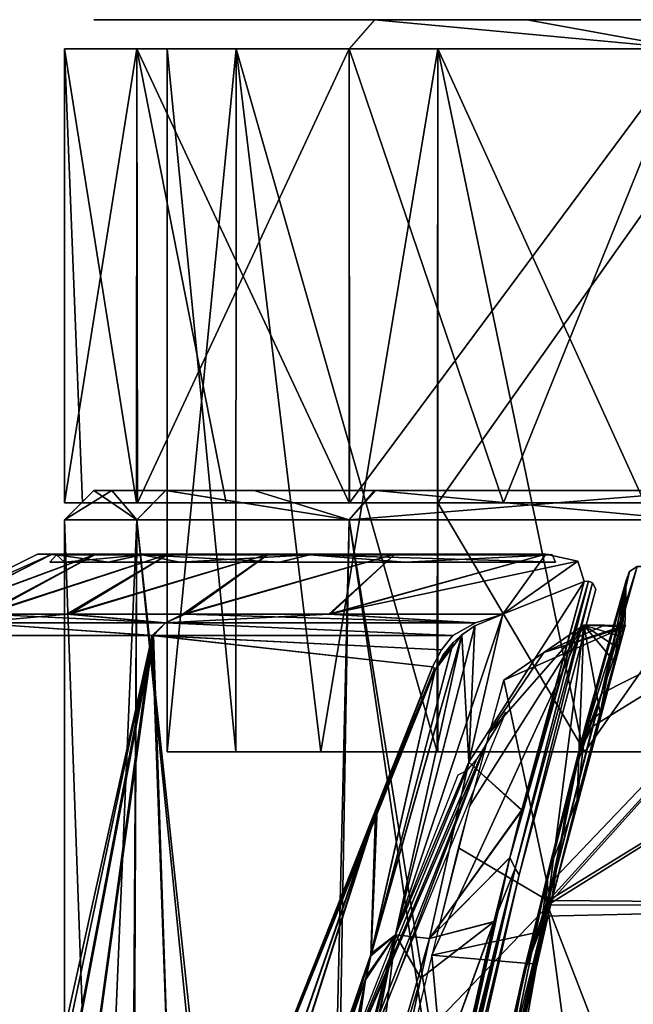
# Model space of a CAD drawing. Header units: millimetres. Extents: x -214 to 214, y -69 to 583.
# Tile 78 of 93: x -74 to -53, y 549 to 583. Entities that reach past the tile are written whole.
import ezdxf

# ---------------------------------------------------------------- set-up
doc = ezdxf.new("R2010")
doc.units = ezdxf.units.MM
doc.header["$LTSCALE"] = 62.021132
for name, color, linetype in [('210', 7, 'CONTINUOUS'), ('211', 7, 'CONTINUOUS'), ('212', 7, 'CONTINUOUS'), ('213', 7, 'CONTINUOUS'), ('214', 7, 'CONTINUOUS'), ('215', 7, 'CONTINUOUS'), ('216', 7, 'CONTINUOUS'), ('217', 7, 'CONTINUOUS'), ('218', 7, 'CONTINUOUS'), ('219', 7, 'CONTINUOUS'), ('220', 7, 'CONTINUOUS'), ('323', 7, 'CONTINUOUS'), ('333', 7, 'CONTINUOUS'), ('357', 7, 'CONTINUOUS'), ('358', 7, 'CONTINUOUS'), ('359', 7, 'CONTINUOUS'), ('360', 7, 'CONTINUOUS'), ('361', 7, 'CONTINUOUS'), ('367', 7, 'CONTINUOUS'), ('368', 7, 'CONTINUOUS'), ('369', 7, 'CONTINUOUS'), ('370', 7, 'CONTINUOUS'), ('387', 7, 'CONTINUOUS'), ('412', 7, 'CONTINUOUS'), ('618', 7, 'CONTINUOUS'), ('620', 7, 'CONTINUOUS'), ('624', 7, 'CONTINUOUS'), ('626', 7, 'CONTINUOUS'), ('630', 7, 'CONTINUOUS'), ('633', 7, 'CONTINUOUS'), ('634', 7, 'CONTINUOUS'), ('635', 7, 'CONTINUOUS')]:
    doc.layers.add(name, color=color, linetype=linetype)

msp = doc.modelspace()

# ---------------------------------------------------------------- linework, layer by layer
at = {"layer": '210', "color": 7, "linetype": 'Continuous'}
for points in [[(-72.5, 507), (-70.384, 507, 17.387), (-72.5, 565.5), (-72.5, 507)], [(-72.5, 565.5), (-70.384, 507, 17.387), (-70.03, 565.5, 18.764), (-72.5, 565.5)], [(-70.384, 507, 17.387), (-64.169, 507, 33.743), (-70.03, 565.5, 18.764), (-70.384, 507, 17.387)], [(-70.03, 565.5, 18.764), (-64.169, 507, 33.743), (-62.787, 565.5, 36.25), (-70.03, 565.5, 18.764)], [(-64.169, 507, 33.743), (-54.22, 507, 48.13), (-62.787, 565.5, 36.25), (-64.169, 507, 33.743)], [(-62.787, 565.5, 36.25), (-54.22, 507, 48.13), (-51.265, 565.5, 51.265), (-62.787, 565.5, 36.25)], [(-54.22, 507, 48.13), (-41.11, 507, 59.718), (-51.265, 565.5, 51.265), (-54.22, 507, 48.13)]]:
    msp.add_3dface(points, dxfattribs=at)
at = {"layer": '211', "color": 7, "linetype": 'Continuous'}
for points in [[(-72.5, 565.5), (-70.03, 565.5, 18.764), (-71.5, 566.5), (-72.5, 565.5)], [(-71.5, 566.5), (-70.03, 565.5, 18.764), (-70.886, 566.5, 9.354), (-71.5, 566.5)], [(-70.886, 566.5, 9.354), (-70.03, 565.5, 18.764), (-69.049, 566.5, 18.559), (-70.886, 566.5, 9.354)], [(-70.03, 565.5, 18.764), (-62.787, 565.5, 36.25), (-69.049, 566.5, 18.559), (-70.03, 565.5, 18.764)], [(-69.049, 566.5, 18.559), (-62.787, 565.5, 36.25), (-66.025, 566.5, 27.439), (-69.049, 566.5, 18.559)], [(-66.025, 566.5, 27.439), (-62.787, 565.5, 36.25), (-61.883, 566.5, 35.815), (-66.025, 566.5, 27.439)], [(-62.787, 565.5, 36.25), (-51.265, 565.5, 51.265), (-61.883, 566.5, 35.815), (-62.787, 565.5, 36.25)], [(-61.883, 566.5, 35.815), (-51.265, 565.5, 51.265), (-50.518, 566.5, 50.598), (-61.883, 566.5, 35.815)]]:
    msp.add_3dface(points, dxfattribs=at)
at = {"layer": '212', "color": 7, "linetype": 'Continuous'}
for points in [[(71.5, 566.5), (-71.5, 566.5), (-70.886, 566.5, 9.354), (71.5, 566.5)], [(-71.5, 566.5), (71.5, 566.5), (70.886, 566.5, -9.354), (-71.5, 566.5)], [(-70.888, 566.5, -9.335), (-71.5, 566.5), (70.886, 566.5, -9.354), (-70.888, 566.5, -9.335)], [(-69.06, 566.5, -18.518), (-70.888, 566.5, -9.335), (70.886, 566.5, -9.354), (-69.06, 566.5, -18.518)], [(71.5, 566.5), (-70.886, 566.5, 9.354), (70.888, 566.5, 9.335), (71.5, 566.5)], [(-70.886, 566.5, 9.354), (-69.049, 566.5, 18.559), (69.06, 566.5, 18.518), (-70.886, 566.5, 9.354)], [(-70.886, 566.5, 9.354), (69.06, 566.5, 18.518), (70.888, 566.5, 9.335), (-70.886, 566.5, 9.354)], [(-61.919, 566.5, -35.753), (-69.06, 566.5, -18.518), (66.025, 566.5, -27.439), (-61.919, 566.5, -35.753)], [(66.025, 566.5, -27.439), (-69.06, 566.5, -18.518), (69.049, 566.5, -18.559), (66.025, 566.5, -27.439)], [(69.049, 566.5, -18.559), (-69.06, 566.5, -18.518), (70.886, 566.5, -9.354), (69.049, 566.5, -18.559)], [(-69.049, 566.5, 18.559), (-66.025, 566.5, 27.439), (69.06, 566.5, 18.518), (-69.049, 566.5, 18.559)], [(-66.025, 566.5, 27.439), (-61.883, 566.5, 35.815), (61.919, 566.5, 35.753), (-66.025, 566.5, 27.439)], [(-66.025, 566.5, 27.439), (61.919, 566.5, 35.753), (69.06, 566.5, 18.518), (-66.025, 566.5, 27.439)], [(-50.557, 566.5, -50.558), (-61.919, 566.5, -35.753), (61.883, 566.5, -35.815), (-50.557, 566.5, -50.558)], [(61.883, 566.5, -35.815), (-61.919, 566.5, -35.753), (66.025, 566.5, -27.439), (61.883, 566.5, -35.815)], [(-61.883, 566.5, 35.815), (-50.518, 566.5, 50.598), (50.557, 566.5, 50.558), (-61.883, 566.5, 35.815)], [(-61.883, 566.5, 35.815), (50.557, 566.5, 50.558), (61.919, 566.5, 35.753), (-61.883, 566.5, 35.815)]]:
    msp.add_3dface(points, dxfattribs=at)
at = {"layer": '213', "color": 7, "linetype": 'Continuous'}
for points in [[(-72.5, 565.5), (-71.5, 566.5), (-70.888, 566.5, -9.335), (-72.5, 565.5)], [(-72.5, 565.5), (-70.888, 566.5, -9.335), (-70.03, 565.5, -18.764), (-72.5, 565.5)], [(-70.888, 566.5, -9.335), (-69.06, 566.5, -18.518), (-70.03, 565.5, -18.764), (-70.888, 566.5, -9.335)], [(-70.03, 565.5, -18.764), (-69.06, 566.5, -18.518), (-62.787, 565.5, -36.25), (-70.03, 565.5, -18.764)], [(-69.06, 566.5, -18.518), (-61.919, 566.5, -35.753), (-62.787, 565.5, -36.25), (-69.06, 566.5, -18.518)], [(-61.919, 566.5, -35.753), (-50.557, 566.5, -50.558), (-62.787, 565.5, -36.25), (-61.919, 566.5, -35.753)], [(-62.787, 565.5, -36.25), (-50.557, 566.5, -50.558), (-51.265, 565.5, -51.265), (-62.787, 565.5, -36.25)]]:
    msp.add_3dface(points, dxfattribs=at)
at = {"layer": '214', "color": 7, "linetype": 'Continuous'}
for points in [[(-72.5, 507), (-72.5, 565.5), (-70.03, 565.5, -18.764), (-72.5, 507)], [(-72.5, 507), (-70.03, 565.5, -18.764), (-70.285, 507, -17.783), (-72.5, 507)], [(-70.285, 507, -17.783), (-70.03, 565.5, -18.764), (-63.784, 507, -34.465), (-70.285, 507, -17.783)], [(-70.03, 565.5, -18.764), (-62.787, 565.5, -36.25), (-63.784, 507, -34.465), (-70.03, 565.5, -18.764)], [(-63.784, 507, -34.465), (-62.787, 565.5, -36.25), (-53.399, 507, -49.039), (-63.784, 507, -34.465)], [(-62.787, 565.5, -36.25), (-51.265, 565.5, -51.265), (-53.399, 507, -49.039), (-62.787, 565.5, -36.25)], [(-53.399, 507, -49.039), (-51.265, 565.5, -51.265), (-39.76, 507, -60.625), (-53.399, 507, -49.039)]]:
    msp.add_3dface(points, dxfattribs=at)
at = {"layer": '215', "color": 7, "linetype": 'Continuous'}
for points in [[(-59.756, 581.58, 34.5), (-48.79, 581.58, 48.79), (-59.756, 566.08, 34.5), (-59.756, 581.58, 34.5)], [(-59.756, 566.08, 34.5), (-48.79, 581.58, 48.79), (-48.79, 566.08, 48.79), (-59.756, 566.08, 34.5)]]:
    msp.add_3dface(points, dxfattribs=at)
at = {"layer": '216', "color": 7, "linetype": 'Continuous'}
for points in [[(-69, 557.58, 0.009), (-66.661, 557.58, -17.812), (-69, 581.58), (-69, 557.58, 0.009)], [(-69, 581.58), (-66.661, 557.58, -17.812), (-66.649, 581.58, -17.859), (-69, 581.58)], [(-66.653, 557.58, 17.843), (-69, 557.58, 0.009), (-66.649, 581.58, 17.859), (-66.653, 557.58, 17.843)], [(-66.649, 581.58, 17.859), (-69, 557.58, 0.009), (-69, 581.58), (-66.649, 581.58, 17.859)], [(-66.661, 557.58, -17.812), (-59.788, 557.58, -34.443), (-66.649, 581.58, -17.859), (-66.661, 557.58, -17.812)], [(-63.754, 557.58, 26.39), (-66.653, 557.58, 17.843), (-66.649, 581.58, 17.859), (-63.754, 557.58, 26.39)], [(-59.756, 581.58, 34.5), (-63.754, 557.58, 26.39), (-66.649, 581.58, 17.859), (-59.756, 581.58, 34.5)], [(-66.649, 581.58, -17.859), (-59.788, 557.58, -34.443), (-59.756, 581.58, -34.5), (-66.649, 581.58, -17.859)], [(-63.754, 557.58, 26.39), (-59.756, 581.58, 34.5), (-59.762, 557.58, 34.489), (-63.754, 557.58, 26.39)], [(-59.788, 557.58, -34.443), (-54.787, 557.58, -41.945), (-59.756, 581.58, -34.5), (-59.788, 557.58, -34.443)], [(-59.756, 581.58, 34.5), (-59.756, 566.08, 34.5), (-59.762, 557.58, 34.489), (-59.756, 581.58, 34.5)], [(-54.787, 557.58, -41.945), (-48.826, 557.58, -48.755), (-59.756, 581.58, -34.5), (-54.787, 557.58, -41.945)], [(-59.756, 581.58, -34.5), (-48.826, 557.58, -48.755), (-48.79, 581.58, -48.79), (-59.756, 581.58, -34.5)], [(-59.762, 557.58, 34.489), (-59.756, 566.08, 34.5), (-54.744, 557.58, 42.002), (-59.762, 557.58, 34.489)], [(-59.756, 566.08, 34.5), (-48.79, 566.08, 48.79), (-54.744, 557.58, 42.002), (-59.756, 566.08, 34.5)], [(-54.744, 557.58, 42.002), (-48.79, 566.08, 48.79), (-48.783, 557.58, 48.798), (-54.744, 557.58, 42.002)]]:
    msp.add_3dface(points, dxfattribs=at)
at = {"layer": '217', "color": 7, "linetype": 'Continuous'}
for points in [[(-71.5, 582.58, -0.011), (-69.067, 582.58, 18.492), (-67.618, 582.58, 18.104), (-71.5, 582.58, -0.011)], [(-69.064, 582.58, -18.505), (-71.5, 582.58, -0.011), (-70, 582.58, -0.011), (-69.064, 582.58, -18.505)], [(-70, 582.58, -0.011), (-71.5, 582.58, -0.011), (-67.618, 582.58, 18.104), (-70, 582.58, -0.011)], [(-67.615, 582.58, -18.117), (-69.064, 582.58, -18.505), (-70, 582.58, -0.011), (-67.615, 582.58, -18.117)], [(-69.067, 582.58, 18.492), (-61.921, 582.58, 35.75), (-60.622, 582.58, 35), (-69.067, 582.58, 18.492)], [(-69.067, 582.58, 18.492), (-60.622, 582.58, 35), (-67.618, 582.58, 18.104), (-69.067, 582.58, 18.492)], [(-61.927, 582.58, -35.74), (-69.064, 582.58, -18.505), (-67.615, 582.58, -18.117), (-61.927, 582.58, -35.74)], [(-60.627, 582.58, -34.99), (-61.927, 582.58, -35.74), (-67.615, 582.58, -18.117), (-60.627, 582.58, -34.99)], [(-50.568, 582.58, -50.548), (-61.927, 582.58, -35.74), (-60.627, 582.58, -34.99), (-50.568, 582.58, -50.548)], [(-61.921, 582.58, 35.75), (-56.719, 582.58, 43.534), (-60.622, 582.58, 35), (-61.921, 582.58, 35.75)], [(-49.507, 582.58, -49.488), (-50.568, 582.58, -50.548), (-60.627, 582.58, -34.99), (-49.507, 582.58, -49.488)], [(-56.719, 582.58, 43.534), (-50.548, 582.58, 50.568), (-60.622, 582.58, 35), (-56.719, 582.58, 43.534)], [(-60.622, 582.58, 35), (-50.548, 582.58, 50.568), (-49.488, 582.58, 49.507), (-60.622, 582.58, 35)]]:
    msp.add_3dface(points, dxfattribs=at)
at = {"layer": '218', "color": 7, "linetype": 'Continuous'}
for points in [[(-72.5, 581.58), (-70.03, 581.58, -18.764), (-72.5, 566.08, -0.062), (-72.5, 581.58)], [(-72.5, 566.08, -0.062), (-70.03, 581.58, -18.764), (-70.017, 566.08, -18.812), (-72.5, 566.08, -0.062)], [(-70.03, 581.58, 18.764), (-72.5, 581.58), (-70.044, 566.08, 18.712), (-70.03, 581.58, 18.764)], [(-70.044, 566.08, 18.712), (-72.5, 581.58), (-71.889, 566.08, 9.39), (-70.044, 566.08, 18.712)], [(-71.889, 566.08, 9.39), (-72.5, 581.58), (-72.5, 566.08, -0.062), (-71.889, 566.08, 9.39)], [(-66.99, 566.08, 27.723), (-70.03, 581.58, 18.764), (-70.044, 566.08, 18.712), (-66.99, 566.08, 27.723)], [(-70.03, 581.58, -18.764), (-62.787, 581.58, -36.25), (-70.017, 566.08, -18.812), (-70.03, 581.58, -18.764)], [(-62.787, 581.58, 36.25), (-70.03, 581.58, 18.764), (-62.787, 566.08, 36.25), (-62.787, 581.58, 36.25)], [(-62.787, 566.08, 36.25), (-70.03, 581.58, 18.764), (-66.99, 566.08, 27.723), (-62.787, 566.08, 36.25)], [(-70.017, 566.08, -18.812), (-62.787, 581.58, -36.25), (-62.782, 566.08, -36.259), (-70.017, 566.08, -18.812)], [(-62.787, 581.58, -36.25), (-51.265, 581.58, -51.265), (-62.782, 566.08, -36.259), (-62.787, 581.58, -36.25)], [(-62.782, 566.08, -36.259), (-51.265, 581.58, -51.265), (-51.277, 566.08, -51.253), (-62.782, 566.08, -36.259)]]:
    msp.add_3dface(points, dxfattribs=at)
at = {"layer": '219', "color": 7, "linetype": 'Continuous'}
for points in [[(-61.921, 582.58, 35.75), (-62.787, 581.58, 36.25), (-51.265, 581.58, 51.265), (-61.921, 582.58, 35.75)], [(-56.719, 582.58, 43.534), (-61.921, 582.58, 35.75), (-51.265, 581.58, 51.265), (-56.719, 582.58, 43.534)], [(-50.548, 582.58, 50.568), (-56.719, 582.58, 43.534), (-51.265, 581.58, 51.265), (-50.548, 582.58, 50.568)]]:
    msp.add_3dface(points, dxfattribs=at)
at = {"layer": '220', "color": 7, "linetype": 'Continuous'}
for points in [[(-62.787, 581.58, 36.25), (-62.787, 566.08, 36.25), (-57.515, 566.08, 44.139), (-62.787, 581.58, 36.25)], [(-51.265, 581.58, 51.265), (-62.787, 581.58, 36.25), (-57.515, 566.08, 44.139), (-51.265, 581.58, 51.265)], [(-51.256, 566.08, 51.274), (-51.265, 581.58, 51.265), (-57.515, 566.08, 44.139), (-51.256, 566.08, 51.274)]]:
    msp.add_3dface(points, dxfattribs=at)
at = {"layer": '323', "color": 7, "linetype": 'Continuous'}
for points in [[(-62.035, 550.689, -71.507), (-61.836, 555.616, -49.352), (-59.854, 560.376, -50.588), (-62.035, 550.689, -71.507)], [(-61.836, 555.616, -49.352), (-80.838, 500.869, -53.486), (-66.063, 545.067, -46.475), (-61.836, 555.616, -49.352)], [(-80.838, 500.869, -53.486), (-61.836, 555.616, -49.352), (-80.507, 497.306, -78.403), (-80.838, 500.869, -53.486)], [(-80.507, 497.306, -78.403), (-61.836, 555.616, -49.352), (-62.035, 550.689, -71.507), (-80.507, 497.306, -78.403)], [(-80.507, 497.306, -78.403), (-62.035, 550.689, -71.507), (-79.435, 494.74, -99.584), (-80.507, 497.306, -78.403)], [(-79.435, 494.74, -99.584), (-62.035, 550.689, -71.507), (-72.691, 515.644, -96.131), (-79.435, 494.74, -99.584)], [(-72.691, 515.644, -96.131), (-62.035, 550.689, -71.507), (-64.935, 536.772, -92.126), (-72.691, 515.644, -96.131)], [(-64.935, 536.772, -92.126), (-62.035, 550.689, -71.507), (-62.23, 549.796, -73.076), (-64.935, 536.772, -92.126)]]:
    msp.add_3dface(points, dxfattribs=at)
at = {"layer": '333', "color": 7, "linetype": 'Continuous'}
for points in [[(-59.854, 560.376, 50.588), (-61.891, 555.481, 49.319), (-62.052, 550.614, 71.643), (-59.854, 560.376, 50.588)], [(-61.891, 555.481, 49.319), (-66.268, 544.539, 46.325), (-80.837, 500.87, 53.486), (-61.891, 555.481, 49.319)], [(-61.891, 555.481, 49.319), (-80.837, 500.87, 53.486), (-80.506, 497.307, 78.403), (-61.891, 555.481, 49.319)], [(-62.052, 550.614, 71.643), (-61.891, 555.481, 49.319), (-80.506, 497.307, 78.403), (-62.052, 550.614, 71.643)], [(-62.052, 550.614, 71.643), (-80.506, 497.307, 78.403), (-62.202, 549.921, 72.861), (-62.052, 550.614, 71.643)], [(-62.202, 549.921, 72.861), (-80.506, 497.307, 78.403), (-64.935, 536.772, 92.126), (-62.202, 549.921, 72.861)]]:
    msp.add_3dface(points, dxfattribs=at)
at = {"layer": '357', "color": 7, "linetype": 'Continuous'}
for points in [[(-58.703, 557.232, 63.797), (-57.543, 562.282, 51.985), (-61.209, 551.333, 73.178), (-58.703, 557.232, 63.797)], [(-61.209, 551.333, 73.178), (-57.543, 562.282, 51.985), (-58.499, 561.878, 51.612), (-61.209, 551.333, 73.178)], [(-58.948, 561.571, 51.338), (-61.209, 551.333, 73.178), (-58.499, 561.878, 51.612), (-58.948, 561.571, 51.338)], [(-62.052, 550.614, 71.643), (-61.209, 551.333, 73.178), (-58.948, 561.571, 51.338), (-62.052, 550.614, 71.643)], [(-62.052, 550.614, 71.643), (-58.948, 561.571, 51.338), (-59.234, 561.318, 51.097), (-62.052, 550.614, 71.643)], [(-59.854, 560.376, 50.588), (-62.052, 550.614, 71.643), (-59.234, 561.318, 51.097), (-59.854, 560.376, 50.588)], [(-59.854, 560.376, 50.588), (-59.234, 561.318, 51.097), (-59.584, 560.889, 50.781), (-59.854, 560.376, 50.588)], [(-60.045, 551.206, 75.08), (-58.703, 557.232, 63.797), (-61.209, 551.333, 73.178), (-60.045, 551.206, 75.08)], [(-62.202, 549.921, 72.861), (-64.935, 536.772, 92.126), (-61.209, 551.333, 73.178), (-62.202, 549.921, 72.861)], [(-64.935, 536.772, 92.126), (-64.556, 537.265, 92.593), (-61.209, 551.333, 73.178), (-64.935, 536.772, 92.126)], [(-64.556, 537.265, 92.593), (-64.058, 537.679, 93.015), (-61.209, 551.333, 73.178), (-64.556, 537.265, 92.593)], [(-64.058, 537.679, 93.015), (-63.962, 537.741, 93.081), (-61.209, 551.333, 73.178), (-64.058, 537.679, 93.015)], [(-63.962, 537.741, 93.081), (-60.045, 551.206, 75.08), (-61.209, 551.333, 73.178), (-63.962, 537.741, 93.081)], [(-60.045, 551.206, 75.08), (-63.962, 537.741, 93.081), (-60.337, 549.853, 77.326), (-60.045, 551.206, 75.08)], [(-62.052, 550.614, 71.643), (-62.202, 549.921, 72.861), (-61.209, 551.333, 73.178), (-62.052, 550.614, 71.643)], [(-63.962, 537.741, 93.081), (-62.783, 538.218, 93.668), (-60.337, 549.853, 77.326), (-63.962, 537.741, 93.081)]]:
    msp.add_3dface(points, dxfattribs=at)
at = {"layer": '358', "color": 7, "linetype": 'Continuous'}
for points in [[(-69.056, 561.979, 36.055), (-75.193, 562.282, 18.967), (-75.658, 561.979, 18.562), (-69.056, 561.979, 36.055)], [(-69.056, 561.979, -36.055), (-75.658, 561.979, -18.562), (-72.42, 562.282, -27.732), (-69.056, 561.979, -36.055)], [(-72.42, 562.282, -27.732), (-75.658, 561.979, -18.562), (-75.275, 562.282, -18.637), (-72.42, 562.282, -27.732)], [(-72.328, 562.282, 27.969), (-75.193, 562.282, 18.967), (-69.056, 561.979, 36.055), (-72.328, 562.282, 27.969)], [(-68.47, 562.282, -36.407), (-69.056, 561.979, -36.055), (-72.42, 562.282, -27.732), (-68.47, 562.282, -36.407)], [(-68.39, 562.282, 36.557), (-72.328, 562.282, 27.969), (-69.056, 561.979, 36.055), (-68.39, 562.282, 36.557)], [(-58.476, 561.979, 51.47), (-68.39, 562.282, 36.557), (-69.056, 561.979, 36.055), (-58.476, 561.979, 51.47)], [(-58.476, 561.979, -51.47), (-69.056, 561.979, -36.055), (-63.486, 562.282, -44.533), (-58.476, 561.979, -51.47)], [(-63.486, 562.282, -44.533), (-69.056, 561.979, -36.055), (-68.47, 562.282, -36.407), (-63.486, 562.282, -44.533)], [(-63.438, 562.282, 44.602), (-68.39, 562.282, 36.557), (-58.476, 561.979, 51.47), (-63.438, 562.282, 44.602)], [(-57.543, 562.282, -51.985), (-58.476, 561.979, -51.47), (-63.486, 562.282, -44.533), (-57.543, 562.282, -51.985)], [(-57.543, 562.282, 51.985), (-63.438, 562.282, 44.602), (-58.476, 561.979, 51.47), (-57.543, 562.282, 51.985)], [(-75.907, 561.549, -18.291), (-75.658, 561.979, -18.562), (-69.51, 561.549, -35.564), (-75.907, 561.549, -18.291)], [(-69.471, 561.549, 35.64), (-75.658, 561.979, 18.562), (-75.866, 561.549, 18.457), (-69.471, 561.549, 35.64)], [(-69.056, 561.979, 36.055), (-75.658, 561.979, 18.562), (-69.471, 561.549, 35.64), (-69.056, 561.979, 36.055)], [(-75.658, 561.979, -18.562), (-69.056, 561.979, -36.055), (-69.51, 561.549, -35.564), (-75.658, 561.979, -18.562)], [(-69.51, 561.549, -35.564), (-69.056, 561.979, -36.055), (-59.244, 561.549, -50.858), (-69.51, 561.549, -35.564)], [(-59.244, 561.549, 50.858), (-69.056, 561.979, 36.055), (-69.471, 561.549, 35.64), (-59.244, 561.549, 50.858)], [(-58.476, 561.979, 51.47), (-69.056, 561.979, 36.055), (-59.244, 561.549, 50.858), (-58.476, 561.979, 51.47)], [(-69.056, 561.979, -36.055), (-58.476, 561.979, -51.47), (-59.244, 561.549, -50.858), (-69.056, 561.979, -36.055)]]:
    msp.add_3dface(points, dxfattribs=at)
at = {"layer": '359', "color": 7, "linetype": 'Continuous'}
for points in [[(-77.547, 562.282, 0.254), (-76.941, 562.282, 9.682), (-72.928, 564.324, 8.569), (-77.547, 562.282, 0.254)], [(-76.993, 562.282, -9.262), (-77.547, 562.282, 0.254), (-72.928, 564.324, -8.569), (-76.993, 562.282, -9.262)], [(-72.928, 564.324, -8.569), (-77.547, 562.282, 0.254), (-73.43, 564.324), (-72.928, 564.324, -8.569)], [(-73.43, 564.324), (-77.547, 562.282, 0.254), (-72.928, 564.324, 8.569), (-73.43, 564.324)], [(-75.275, 562.282, -18.637), (-76.993, 562.282, -9.262), (-71.43, 564.324, -17.021), (-75.275, 562.282, -18.637)], [(-71.43, 564.324, -17.021), (-76.993, 562.282, -9.262), (-72.928, 564.324, -8.569), (-71.43, 564.324, -17.021)], [(-76.941, 562.282, 9.682), (-75.193, 562.282, 18.967), (-71.43, 564.324, 17.021), (-76.941, 562.282, 9.682)], [(-72.928, 564.324, 8.569), (-76.941, 562.282, 9.682), (-71.43, 564.324, 17.021), (-72.928, 564.324, 8.569)], [(-72.42, 562.282, -27.732), (-75.275, 562.282, -18.637), (-68.955, 564.324, -25.24), (-72.42, 562.282, -27.732)], [(-68.955, 564.324, -25.24), (-75.275, 562.282, -18.637), (-71.43, 564.324, -17.021), (-68.955, 564.324, -25.24)], [(-75.193, 562.282, 18.967), (-72.328, 562.282, 27.969), (-68.955, 564.324, 25.24), (-75.193, 562.282, 18.967)], [(-71.43, 564.324, 17.021), (-75.193, 562.282, 18.967), (-68.955, 564.324, 25.24), (-71.43, 564.324, 17.021)], [(-68.47, 562.282, -36.407), (-72.42, 562.282, -27.732), (-65.539, 564.324, -33.114), (-68.47, 562.282, -36.407)], [(-65.539, 564.324, -33.114), (-72.42, 562.282, -27.732), (-68.955, 564.324, -25.24), (-65.539, 564.324, -33.114)], [(-72.328, 562.282, 27.969), (-68.39, 562.282, 36.557), (-65.539, 564.324, 33.114), (-72.328, 562.282, 27.969)], [(-68.955, 564.324, 25.24), (-72.328, 562.282, 27.969), (-65.539, 564.324, 33.114), (-68.955, 564.324, 25.24)], [(-63.486, 562.282, -44.533), (-68.47, 562.282, -36.407), (-61.227, 564.324, -40.536), (-63.486, 562.282, -44.533)], [(-61.227, 564.324, -40.536), (-68.47, 562.282, -36.407), (-65.539, 564.324, -33.114), (-61.227, 564.324, -40.536)], [(-68.39, 562.282, 36.557), (-63.438, 562.282, 44.602), (-61.227, 564.324, 40.536), (-68.39, 562.282, 36.557)], [(-65.539, 564.324, 33.114), (-68.39, 562.282, 36.557), (-61.227, 564.324, 40.536), (-65.539, 564.324, 33.114)], [(-56.078, 564.324, -47.404), (-63.486, 562.282, -44.533), (-61.227, 564.324, -40.536), (-56.078, 564.324, -47.404)], [(-63.486, 562.282, -44.533), (-56.078, 564.324, -47.404), (-54.985, 564.089, -49.399), (-63.486, 562.282, -44.533)], [(-63.438, 562.282, 44.602), (-57.543, 562.282, 51.985), (-56.078, 564.324, 47.404), (-63.438, 562.282, 44.602)], [(-61.227, 564.324, 40.536), (-63.438, 562.282, 44.602), (-56.078, 564.324, 47.404), (-61.227, 564.324, 40.536)], [(-56.078, 564.324, 47.404), (-57.543, 562.282, 51.985), (-54.985, 564.089, 49.401), (-56.078, 564.324, 47.404)], [(-57.543, 562.282, -51.985), (-63.486, 562.282, -44.533), (-54.985, 564.089, -49.399), (-57.543, 562.282, -51.985)], [(-54.985, 564.089, 49.401), (-57.543, 562.282, 51.985), (-54.764, 563.399, 51.725), (-54.985, 564.089, 49.401)], [(-54.764, 563.399, -51.725), (-57.543, 562.282, -51.985), (-54.985, 564.089, -49.399), (-54.764, 563.399, -51.725)], [(-57.543, 562.282, 51.985), (-58.703, 557.232, 63.797), (-54.764, 563.399, 51.725), (-57.543, 562.282, 51.985)], [(-54.764, 563.399, 51.725), (-58.703, 557.232, 63.797), (-56.895, 555.596, 68.956), (-54.764, 563.399, 51.725)], [(-58.703, 557.232, -63.798), (-57.543, 562.282, -51.985), (-54.764, 563.399, -51.725), (-58.703, 557.232, -63.798)], [(-56.899, 555.58, -68.987), (-58.703, 557.232, -63.798), (-54.764, 563.399, -51.725), (-56.899, 555.58, -68.987)], [(-58.703, 557.232, 63.797), (-60.045, 551.206, 75.08), (-56.895, 555.596, 68.956), (-58.703, 557.232, 63.797)], [(-60.045, 551.205, -75.081), (-58.703, 557.232, -63.798), (-56.899, 555.58, -68.987), (-60.045, 551.205, -75.081)], [(-56.895, 555.596, 68.956), (-60.045, 551.206, 75.08), (-57.305, 553.968, 71.947), (-56.895, 555.596, 68.956)], [(-57.307, 553.959, -71.962), (-60.045, 551.205, -75.081), (-56.899, 555.58, -68.987), (-57.307, 553.959, -71.962)], [(-57.305, 553.968, 71.947), (-60.045, 551.206, 75.08), (-57.841, 551.788, 75.718), (-57.305, 553.968, 71.947)], [(-57.845, 551.773, -75.742), (-60.045, 551.205, -75.081), (-57.307, 553.959, -71.962), (-57.845, 551.773, -75.742)], [(-60.337, 549.853, 77.326), (-62.783, 538.218, 93.668), (-57.841, 551.788, 75.718), (-60.337, 549.853, 77.326)], [(-57.841, 551.788, 75.718), (-62.783, 538.218, 93.668), (-60.316, 540.876, 91.619), (-57.841, 551.788, 75.718)], [(-60.337, 549.854, -77.324), (-57.845, 551.773, -75.742), (-62.783, 538.218, -93.668), (-60.337, 549.854, -77.324)], [(-62.783, 538.218, -93.668), (-57.845, 551.773, -75.742), (-60.316, 540.876, -91.619), (-62.783, 538.218, -93.668)], [(-60.045, 551.206, 75.08), (-60.337, 549.853, 77.326), (-57.841, 551.788, 75.718), (-60.045, 551.206, 75.08)], [(-60.045, 551.205, -75.081), (-57.845, 551.773, -75.742), (-60.337, 549.854, -77.324), (-60.045, 551.205, -75.081)]]:
    msp.add_3dface(points, dxfattribs=at)
at = {"layer": '360', "color": 7, "linetype": 'Continuous'}
for points in [[(-72.928, 564.324, -8.569), (-73.43, 564.324), (-72.773, 564.307, -7.32), (-72.928, 564.324, -8.569)], [(-73.43, 564.324), (-72.928, 564.324, 8.569), (-72.773, 564.307, 7.32), (-73.43, 564.324)], [(-72.773, 564.307, -7.32), (-73.43, 564.324), (-72.773, 564.307, 7.32), (-72.773, 564.307, -7.32)], [(-72.773, 564.307, -7.32), (-72.773, 564.307, 7.32), (-73, 564.053, -0.059), (-72.773, 564.307, -7.32)], [(-71.003, 564.053, -16.959), (-72.773, 564.307, -7.32), (-73, 564.053, -0.059), (-71.003, 564.053, -16.959)], [(-73, 564.053, -0.059), (-72.773, 564.307, 7.32), (-72.507, 564.053, 8.47), (-73, 564.053, -0.059)], [(-71.43, 564.324, -17.021), (-72.928, 564.324, -8.569), (-69.857, 564.307, -21.667), (-71.43, 564.324, -17.021)], [(-69.857, 564.307, -21.667), (-72.928, 564.324, -8.569), (-72.773, 564.307, -7.32), (-69.857, 564.307, -21.667)], [(-72.928, 564.324, 8.569), (-71.43, 564.324, 17.021), (-72.773, 564.307, 7.32), (-72.928, 564.324, 8.569)], [(-72.773, 564.307, 7.32), (-71.43, 564.324, 17.021), (-69.857, 564.307, 21.667), (-72.773, 564.307, 7.32)], [(-69.857, 564.307, -21.667), (-72.773, 564.307, -7.32), (-71.003, 564.053, -16.959), (-69.857, 564.307, -21.667)], [(-72.773, 564.307, 7.32), (-69.857, 564.307, 21.667), (-72.507, 564.053, 8.47), (-72.773, 564.307, 7.32)], [(-72.507, 564.053, 8.47), (-69.857, 564.307, 21.667), (-71.021, 564.053, 16.883), (-72.507, 564.053, 8.47)], [(-68.955, 564.324, -25.24), (-71.43, 564.324, -17.021), (-69.857, 564.307, -21.667), (-68.955, 564.324, -25.24)], [(-71.43, 564.324, 17.021), (-68.955, 564.324, 25.24), (-69.857, 564.307, 21.667), (-71.43, 564.324, 17.021)], [(-71.021, 564.053, 16.883), (-69.857, 564.307, 21.667), (-68.562, 564.053, 25.064), (-71.021, 564.053, 16.883)], [(-65.147, 564.053, -32.938), (-69.857, 564.307, -21.667), (-71.003, 564.053, -16.959), (-65.147, 564.053, -32.938)], [(-64.142, 564.307, -35.146), (-68.955, 564.324, -25.24), (-69.857, 564.307, -21.667), (-64.142, 564.307, -35.146)], [(-68.955, 564.324, 25.24), (-65.539, 564.324, 33.114), (-69.857, 564.307, 21.667), (-68.955, 564.324, 25.24)], [(-69.857, 564.307, 21.667), (-65.539, 564.324, 33.114), (-64.142, 564.307, 35.146), (-69.857, 564.307, 21.667)], [(-64.142, 564.307, -35.146), (-69.857, 564.307, -21.667), (-65.147, 564.053, -32.938), (-64.142, 564.307, -35.146)], [(-69.857, 564.307, 21.667), (-64.142, 564.307, 35.146), (-68.562, 564.053, 25.064), (-69.857, 564.307, 21.667)], [(-65.539, 564.324, -33.114), (-68.955, 564.324, -25.24), (-64.142, 564.307, -35.146), (-65.539, 564.324, -33.114)], [(-68.562, 564.053, 25.064), (-64.142, 564.307, 35.146), (-65.164, 564.053, 32.903), (-68.562, 564.053, 25.064)], [(-61.227, 564.324, -40.536), (-65.539, 564.324, -33.114), (-64.142, 564.307, -35.146), (-61.227, 564.324, -40.536)], [(-65.539, 564.324, 33.114), (-61.227, 564.324, 40.536), (-64.142, 564.307, 35.146), (-65.539, 564.324, 33.114)], [(-65.164, 564.053, 32.903), (-64.142, 564.307, 35.146), (-60.874, 564.053, 40.291), (-65.164, 564.053, 32.903)], [(-55.75, 564.053, -47.127), (-64.142, 564.307, -35.146), (-65.147, 564.053, -32.938), (-55.75, 564.053, -47.127)], [(-55.857, 564.307, -47.217), (-61.227, 564.324, -40.536), (-64.142, 564.307, -35.146), (-55.857, 564.307, -47.217)], [(-61.227, 564.324, 40.536), (-56.078, 564.324, 47.404), (-64.142, 564.307, 35.146), (-61.227, 564.324, 40.536)], [(-64.142, 564.307, 35.146), (-56.078, 564.324, 47.404), (-55.865, 564.313, 47.224), (-64.142, 564.307, 35.146)], [(-55.858, 564.307, 47.217), (-64.142, 564.307, 35.146), (-55.865, 564.313, 47.224), (-55.858, 564.307, 47.217)], [(-55.857, 564.307, -47.217), (-64.142, 564.307, -35.146), (-55.85, 564.3, -47.211), (-55.857, 564.307, -47.217)], [(-64.142, 564.307, -35.146), (-55.75, 564.053, -47.127), (-55.85, 564.3, -47.211), (-64.142, 564.307, -35.146)], [(-64.142, 564.307, 35.146), (-55.858, 564.307, 47.217), (-60.874, 564.053, 40.291), (-64.142, 564.307, 35.146)], [(-56.078, 564.324, -47.404), (-61.227, 564.324, -40.536), (-55.857, 564.307, -47.217), (-56.078, 564.324, -47.404)], [(-60.874, 564.053, 40.291), (-55.858, 564.307, 47.217), (-55.75, 564.053, 47.127), (-60.874, 564.053, 40.291)]]:
    msp.add_3dface(points, dxfattribs=at)
at = {"layer": '361', "color": 7, "linetype": 'Continuous'}
for points in [[(-57.307, 553.959, -71.962), (-56.899, 555.58, -68.987), (-54.62, 563.405, -51.744), (-57.307, 553.959, -71.962)], [(-57.124, 553.592, -72.551), (-57.307, 553.959, -71.962), (-54.62, 563.405, -51.744), (-57.124, 553.592, -72.551)], [(-54.488, 563.347, -51.737), (-57.124, 553.592, -72.551), (-54.62, 563.405, -51.744), (-54.488, 563.347, -51.737)], [(-56.99, 553.384, -72.451), (-57.124, 553.592, -72.551), (-54.488, 563.347, -51.737), (-56.99, 553.384, -72.451)], [(-54.37, 563.13, -51.667), (-56.99, 553.384, -72.451), (-54.488, 563.347, -51.737), (-54.37, 563.13, -51.667)], [(-56.899, 555.58, -68.987), (-54.764, 563.399, -51.725), (-54.62, 563.405, -51.744), (-56.899, 555.58, -68.987)], [(-57.845, 551.773, -75.742), (-57.307, 553.959, -71.962), (-57.124, 553.592, -72.551), (-57.845, 551.773, -75.742)], [(-60.316, 540.876, -91.619), (-57.845, 551.773, -75.742), (-57.124, 553.592, -72.551), (-60.316, 540.876, -91.619)], [(-60.172, 540.879, -91.645), (-60.316, 540.876, -91.619), (-57.124, 553.592, -72.551), (-60.172, 540.879, -91.645)], [(-60.038, 540.827, -91.627), (-60.172, 540.879, -91.645), (-57.124, 553.592, -72.551), (-60.038, 540.827, -91.627)], [(-56.99, 553.384, -72.451), (-60.038, 540.827, -91.627), (-57.124, 553.592, -72.551), (-56.99, 553.384, -72.451)], [(-59.914, 540.647, -91.507), (-60.038, 540.827, -91.627), (-56.99, 553.384, -72.451), (-59.914, 540.647, -91.507)]]:
    msp.add_3dface(points, dxfattribs=at)
at = {"layer": '367', "color": 7, "linetype": 'Continuous'}
for points in [[(-57.543, 562.282, -51.985), (-58.703, 557.232, -63.798), (-58.496, 561.88, -51.614), (-57.543, 562.282, -51.985)], [(-58.496, 561.88, -51.614), (-58.703, 557.232, -63.798), (-58.947, 561.572, -51.338), (-58.496, 561.88, -51.614)], [(-62.035, 550.689, -71.507), (-59.854, 560.376, -50.588), (-58.947, 561.572, -51.338), (-62.035, 550.689, -71.507)], [(-62.035, 550.689, -71.507), (-58.947, 561.572, -51.338), (-61.209, 551.333, -73.178), (-62.035, 550.689, -71.507)], [(-58.947, 561.572, -51.338), (-58.703, 557.232, -63.798), (-61.209, 551.333, -73.178), (-58.947, 561.572, -51.338)], [(-58.947, 561.572, -51.338), (-59.854, 560.376, -50.588), (-59.234, 561.318, -51.097), (-58.947, 561.572, -51.338)], [(-59.234, 561.318, -51.097), (-59.854, 560.376, -50.588), (-59.584, 560.889, -50.78), (-59.234, 561.318, -51.097)], [(-58.703, 557.232, -63.798), (-60.045, 551.205, -75.081), (-61.209, 551.333, -73.178), (-58.703, 557.232, -63.798)], [(-63.962, 537.741, -93.081), (-62.23, 549.796, -73.076), (-61.209, 551.333, -73.178), (-63.962, 537.741, -93.081)], [(-62.783, 538.218, -93.668), (-63.962, 537.741, -93.081), (-61.209, 551.333, -73.178), (-62.783, 538.218, -93.668)], [(-60.337, 549.854, -77.324), (-62.783, 538.218, -93.668), (-61.209, 551.333, -73.178), (-60.337, 549.854, -77.324)], [(-62.23, 549.796, -73.076), (-62.035, 550.689, -71.507), (-61.209, 551.333, -73.178), (-62.23, 549.796, -73.076)], [(-60.045, 551.205, -75.081), (-60.337, 549.854, -77.324), (-61.209, 551.333, -73.178), (-60.045, 551.205, -75.081)], [(-64.935, 536.772, -92.126), (-62.23, 549.796, -73.076), (-64.063, 537.676, -93.011), (-64.935, 536.772, -92.126)], [(-62.23, 549.796, -73.076), (-63.962, 537.741, -93.081), (-64.063, 537.676, -93.011), (-62.23, 549.796, -73.076)]]:
    msp.add_3dface(points, dxfattribs=at)
at = {"layer": '368', "color": 7, "linetype": 'Continuous'}
for points in [[(-75.907, 561.549, -18.291), (-69.51, 561.549, -35.564), (-86.889, 483.322, -25.201), (-75.907, 561.549, -18.291)], [(-86.889, 483.322, -25.201), (-69.51, 561.549, -35.564), (-83.893, 493.489, -29.291), (-86.889, 483.322, -25.201)], [(-83.893, 493.489, -29.291), (-69.51, 561.549, -35.564), (-80.075, 505.738, -33.806), (-83.893, 493.489, -29.291)], [(-69.471, 561.549, 35.64), (-75.866, 561.549, 18.457), (-80.085, 505.708, 33.795), (-69.471, 561.549, 35.64)], [(-75.163, 520.494, 38.79), (-69.471, 561.549, 35.64), (-80.085, 505.708, 33.795), (-75.163, 520.494, 38.79)], [(-80.075, 505.738, -33.806), (-69.51, 561.549, -35.564), (-75.152, 520.525, -38.8), (-80.075, 505.738, -33.806)], [(-68.693, 538.448, 44.299), (-69.471, 561.549, 35.64), (-75.163, 520.494, 38.79), (-68.693, 538.448, 44.299)], [(-75.152, 520.525, -38.8), (-69.51, 561.549, -35.564), (-68.685, 538.471, -44.305), (-75.152, 520.525, -38.8)], [(-69.51, 561.549, -35.564), (-59.244, 561.549, -50.858), (-59.633, 561.066, -50.52), (-69.51, 561.549, -35.564)], [(-68.685, 538.471, -44.305), (-69.51, 561.549, -35.564), (-59.938, 560.485, -50.3), (-68.685, 538.471, -44.305)], [(-59.938, 560.485, -50.3), (-69.51, 561.549, -35.564), (-59.633, 561.066, -50.52), (-59.938, 560.485, -50.3)], [(-59.244, 561.549, 50.858), (-69.471, 561.549, 35.64), (-59.637, 561.06, 50.517), (-59.244, 561.549, 50.858)], [(-59.637, 561.06, 50.517), (-69.471, 561.549, 35.64), (-59.938, 560.485, 50.3), (-59.637, 561.06, 50.517)], [(-59.938, 560.485, 50.3), (-69.471, 561.549, 35.64), (-68.693, 538.448, 44.299), (-59.938, 560.485, 50.3)]]:
    msp.add_3dface(points, dxfattribs=at)
at = {"layer": '369', "color": 7, "linetype": 'Continuous'}
for points in [[(-59.938, 560.485, 50.3), (-68.693, 538.448, 44.299), (-59.873, 560.423, 50.435), (-59.938, 560.485, 50.3)], [(-68.693, 538.448, 44.299), (-59.854, 560.376, 50.588), (-59.873, 560.423, 50.435), (-68.693, 538.448, 44.299)], [(-61.891, 555.481, 49.319), (-59.854, 560.376, 50.588), (-68.693, 538.448, 44.299), (-61.891, 555.481, 49.319)], [(-66.268, 544.539, 46.325), (-61.891, 555.481, 49.319), (-68.693, 538.448, 44.299), (-66.268, 544.539, 46.325)]]:
    msp.add_3dface(points, dxfattribs=at)
at = {"layer": '370', "color": 7, "linetype": 'Continuous'}
for points in [[(-66.063, 545.067, -46.475), (-68.685, 538.471, -44.305), (-59.938, 560.485, -50.3), (-66.063, 545.067, -46.475)], [(-61.836, 555.616, -49.352), (-66.063, 545.067, -46.475), (-59.938, 560.485, -50.3), (-61.836, 555.616, -49.352)], [(-61.836, 555.616, -49.352), (-59.938, 560.485, -50.3), (-59.873, 560.423, -50.435), (-61.836, 555.616, -49.352)], [(-59.854, 560.376, -50.588), (-61.836, 555.616, -49.352), (-59.873, 560.423, -50.435), (-59.854, 560.376, -50.588)]]:
    msp.add_3dface(points, dxfattribs=at)
at = {"layer": '387', "color": 7, "linetype": 'Continuous'}
for points in [[(-54.764, 563.399, 51.725), (-57.305, 553.968, 71.947), (-54.62, 563.405, 51.744), (-54.764, 563.399, 51.725)], [(-54.62, 563.405, 51.744), (-57.305, 553.968, 71.947), (-57.124, 553.592, 72.551), (-54.62, 563.405, 51.744)], [(-54.764, 563.399, 51.725), (-56.895, 555.596, 68.956), (-57.305, 553.968, 71.947), (-54.764, 563.399, 51.725)], [(-54.488, 563.347, 51.737), (-54.62, 563.405, 51.744), (-57.124, 553.592, 72.551), (-54.488, 563.347, 51.737)], [(-56.99, 553.384, 72.451), (-54.488, 563.347, 51.737), (-57.124, 553.592, 72.551), (-56.99, 553.384, 72.451)], [(-54.37, 563.13, 51.667), (-54.488, 563.347, 51.737), (-56.99, 553.384, 72.451), (-54.37, 563.13, 51.667)], [(-57.305, 553.968, 71.947), (-57.841, 551.788, 75.718), (-60.173, 540.879, 91.645), (-57.305, 553.968, 71.947)], [(-57.124, 553.592, 72.551), (-57.305, 553.968, 71.947), (-60.173, 540.879, 91.645), (-57.124, 553.592, 72.551)], [(-60.039, 540.827, 91.627), (-57.124, 553.592, 72.551), (-60.173, 540.879, 91.645), (-60.039, 540.827, 91.627)], [(-56.99, 553.384, 72.451), (-57.124, 553.592, 72.551), (-60.039, 540.827, 91.627), (-56.99, 553.384, 72.451)], [(-59.914, 540.647, 91.507), (-56.99, 553.384, 72.451), (-60.039, 540.827, 91.627), (-59.914, 540.647, 91.507)], [(-57.841, 551.788, 75.718), (-60.316, 540.876, 91.619), (-60.173, 540.879, 91.645), (-57.841, 551.788, 75.718)]]:
    msp.add_3dface(points, dxfattribs=at)
at = {"layer": '412', "color": 7, "linetype": 'Continuous'}
for points in [[(-57.436, 558.932, -50.218), (-58.129, 557.81, -48.96), (-61.164, 549.855, -47.843), (-57.436, 558.932, -50.218)], [(-58.041, 557.958, -49.063), (-58.129, 557.81, -48.96), (-57.436, 558.932, -50.218), (-58.041, 557.958, -49.063)], [(-57.692, 558.519, -49.575), (-58.041, 557.958, -49.063), (-57.436, 558.932, -50.218), (-57.692, 558.519, -49.575)], [(-58.129, 557.81, -48.96), (-63.78, 544.791, -44.725), (-64.677, 541.238, -44.707), (-58.129, 557.81, -48.96)], [(-58.129, 557.81, -48.96), (-64.677, 541.238, -44.707), (-61.164, 549.855, -47.843), (-58.129, 557.81, -48.96)], [(-58.435, 557.338, -48.593), (-63.78, 544.791, -44.725), (-58.129, 557.81, -48.96), (-58.435, 557.338, -48.593)], [(-58.779, 556.934, -48.177), (-63.78, 544.791, -44.725), (-58.435, 557.338, -48.593), (-58.779, 556.934, -48.177)], [(-59.081, 556.778, -47.807), (-63.78, 544.791, -44.725), (-58.779, 556.934, -48.177), (-59.081, 556.778, -47.807)], [(-61.164, 549.855, -47.843), (-64.677, 541.238, -44.707), (-64.374, 541.698, -45.582), (-61.164, 549.855, -47.843)]]:
    msp.add_3dface(points, dxfattribs=at)
at = {"layer": '618', "color": 7, "linetype": 'Continuous'}
for points in [[(-59.966, 550.642, 72.081), (-56.135, 551.464, 73.552), (-54.774, 561.903, 50.192), (-59.966, 550.642, 72.081)], [(-58.676, 555.719, 62.487), (-59.966, 550.642, 72.081), (-54.774, 561.903, 50.192), (-58.676, 555.719, 62.487)], [(-58.011, 558.221, 57.027), (-58.676, 555.719, 62.487), (-54.774, 561.903, 50.192), (-58.011, 558.221, 57.027)], [(-56.144, 560.975, 51.446), (-58.011, 558.221, 57.027), (-54.774, 561.903, 50.192), (-56.144, 560.975, 51.446)], [(-54.774, 561.903, 50.192), (-56.135, 551.464, 73.552), (-55.009, 555.937, 65.257), (-54.774, 561.903, 50.192)], [(-54.216, 558.902, 58.966), (-54.774, 561.903, 50.192), (-55.009, 555.937, 65.257), (-54.216, 558.902, 58.966)], [(-54.068, 561.903, 50.951), (-54.774, 561.903, 50.192), (-53.355, 561.897, 51.715), (-54.068, 561.903, 50.951)], [(-53.355, 561.897, 51.715), (-54.774, 561.903, 50.192), (-53.37, 561.875, 51.766), (-53.355, 561.897, 51.715)], [(-53.37, 561.875, 51.766), (-54.774, 561.903, 50.192), (-53.38, 561.849, 51.83), (-53.37, 561.875, 51.766)], [(-53.38, 561.849, 51.83), (-54.774, 561.903, 50.192), (-53.48, 561.507, 52.713), (-53.38, 561.849, 51.83)], [(-53.48, 561.507, 52.713), (-54.774, 561.903, 50.192), (-53.596, 561.109, 53.723), (-53.48, 561.507, 52.713)], [(-53.596, 561.109, 53.723), (-54.774, 561.903, 50.192), (-53.726, 560.652, 54.854), (-53.596, 561.109, 53.723)], [(-53.726, 560.652, 54.854), (-54.774, 561.903, 50.192), (-54.216, 558.902, 58.966), (-53.726, 560.652, 54.854)], [(-57.504, 560.023, 52.693), (-58.011, 558.221, 57.027), (-56.144, 560.975, 51.446), (-57.504, 560.023, 52.693)], [(-56.135, 551.464, 73.552), (-59.966, 550.642, 72.081), (-56.409, 550.328, 75.477), (-56.135, 551.464, 73.552)], [(-59.966, 550.642, 72.081), (-60.748, 547.369, 77.488), (-58.929, 539.122, 91.671), (-59.966, 550.642, 72.081)], [(-56.409, 550.328, 75.477), (-59.966, 550.642, 72.081), (-58.929, 539.122, 91.671), (-56.409, 550.328, 75.477)]]:
    msp.add_3dface(points, dxfattribs=at)
at = {"layer": '620', "color": 7, "linetype": 'Continuous'}
for points in [[(-56.023, 552.342, 76.052), (-38.893, 552.366, 86.04), (-37.491, 563.908, 64.137), (-56.023, 552.342, 76.052)], [(-55.806, 553.23, 74.541), (-56.023, 552.342, 76.052), (-45.623, 563.908, 58.631), (-55.806, 553.23, 74.541)], [(-45.623, 563.908, 58.631), (-56.023, 552.342, 76.052), (-37.491, 563.908, 64.137), (-45.623, 563.908, 58.631)], [(-54.478, 558.446, 64.744), (-55.806, 553.23, 74.541), (-45.623, 563.908, 58.631), (-54.478, 558.446, 64.744)], [(-52.955, 563.908, 52.104), (-54.478, 558.446, 64.744), (-45.623, 563.908, 58.631), (-52.955, 563.908, 52.104)], [(-58.444, 540.926, 92.755), (-56.023, 552.342, 76.052), (-58.507, 541.396, 92.054), (-58.444, 540.926, 92.755)], [(-58.117, 540.704, 93.27), (-56.023, 552.342, 76.052), (-58.444, 540.926, 92.755), (-58.117, 540.704, 93.27)], [(-54.317, 539.558, 97.069), (-56.023, 552.342, 76.052), (-58.117, 540.704, 93.27), (-54.317, 539.558, 97.069)], [(-38.893, 552.366, 86.04), (-56.023, 552.342, 76.052), (-50.552, 538.19, 100.832), (-38.893, 552.366, 86.04)], [(-50.552, 538.19, 100.832), (-56.023, 552.342, 76.052), (-54.317, 539.558, 97.069), (-50.552, 538.19, 100.832)]]:
    msp.add_3dface(points, dxfattribs=at)
at = {"layer": '624', "color": 7, "linetype": 'Continuous'}
for points in [[(-54.478, 558.446, 64.744), (-52.955, 563.908, 52.104), (-54.931, 557.578, 66.048), (-54.478, 558.446, 64.744)], [(-54.931, 557.578, 66.048), (-52.955, 563.908, 52.104), (-53.225, 563.735, 52.008), (-54.931, 557.578, 66.048)], [(-54.931, 557.578, 66.048), (-53.225, 563.735, 52.008), (-54.707, 558.52, 63.371), (-54.931, 557.578, 66.048)], [(-54.707, 558.52, 63.371), (-53.225, 563.735, 52.008), (-53.228, 563.731, 52.006), (-54.707, 558.52, 63.371)], [(-53.33, 563.433, 51.881), (-54.707, 558.52, 63.371), (-53.228, 563.731, 52.006), (-53.33, 563.433, 51.881)], [(-56, 553.482, 73.027), (-54.931, 557.578, 66.048), (-54.707, 558.52, 63.371), (-56, 553.482, 73.027)], [(-55.806, 553.23, 74.541), (-54.478, 558.446, 64.744), (-54.931, 557.578, 66.048), (-55.806, 553.23, 74.541)], [(-56.8, 550.055, 79.384), (-55.806, 553.23, 74.541), (-54.931, 557.578, 66.048), (-56.8, 550.055, 79.384)], [(-56.8, 550.055, 79.384), (-54.931, 557.578, 66.048), (-56, 553.482, 73.027), (-56.8, 550.055, 79.384)], [(-58.865, 540.992, 91.681), (-56.8, 550.055, 79.384), (-56, 553.482, 73.027), (-58.865, 540.992, 91.681)], [(-56.023, 552.342, 76.052), (-55.806, 553.23, 74.541), (-56.8, 550.055, 79.384), (-56.023, 552.342, 76.052)], [(-58.507, 541.396, 92.054), (-56.023, 552.342, 76.052), (-58.774, 541.248, 91.894), (-58.507, 541.396, 92.054)], [(-58.774, 541.248, 91.894), (-56.023, 552.342, 76.052), (-56.8, 550.055, 79.384), (-58.774, 541.248, 91.894)], [(-56.8, 550.055, 79.384), (-58.865, 540.992, 91.681), (-58.776, 541.246, 91.892), (-56.8, 550.055, 79.384)], [(-58.774, 541.248, 91.894), (-56.8, 550.055, 79.384), (-58.776, 541.246, 91.892), (-58.774, 541.248, 91.894)]]:
    msp.add_3dface(points, dxfattribs=at)
at = {"layer": '626', "color": 7, "linetype": 'Continuous'}
for points in [[(-54.216, 558.902, 58.966), (-54.707, 558.52, 63.371), (-53.33, 563.433, 51.881), (-54.216, 558.902, 58.966)], [(-53.726, 560.652, 54.854), (-54.216, 558.902, 58.966), (-53.33, 563.433, 51.881), (-53.726, 560.652, 54.854)], [(-53.596, 561.109, 53.723), (-53.726, 560.652, 54.854), (-53.33, 563.433, 51.881), (-53.596, 561.109, 53.723)], [(-53.48, 561.507, 52.713), (-53.596, 561.109, 53.723), (-53.33, 563.433, 51.881), (-53.48, 561.507, 52.713)], [(-53.38, 561.849, 51.83), (-53.48, 561.507, 52.713), (-53.33, 563.433, 51.881), (-53.38, 561.849, 51.83)], [(-54.216, 558.902, 58.966), (-55.009, 555.937, 65.257), (-54.707, 558.52, 63.371), (-54.216, 558.902, 58.966)], [(-55.009, 555.937, 65.257), (-56, 553.482, 73.027), (-54.707, 558.52, 63.371), (-55.009, 555.937, 65.257)], [(-55.009, 555.937, 65.257), (-56.135, 551.464, 73.552), (-56, 553.482, 73.027), (-55.009, 555.937, 65.257)], [(-56.409, 550.328, 75.477), (-58.929, 539.122, 91.671), (-56, 553.482, 73.027), (-56.409, 550.328, 75.477)], [(-58.929, 539.122, 91.671), (-58.865, 540.992, 91.681), (-56, 553.482, 73.027), (-58.929, 539.122, 91.671)], [(-56.135, 551.464, 73.552), (-56.409, 550.328, 75.477), (-56, 553.482, 73.027), (-56.135, 551.464, 73.552)]]:
    msp.add_3dface(points, dxfattribs=at)
at = {"layer": '630', "color": 7, "linetype": 'Continuous'}
for points in [[(-53.38, 561.849, -51.83), (-55.897, 552.431, -71.86), (-57.504, 560.023, -52.693), (-53.38, 561.849, -51.83)], [(-56.144, 560.975, -51.446), (-53.38, 561.849, -51.83), (-57.504, 560.023, -52.693), (-56.144, 560.975, -51.446)], [(-53.351, 561.903, -51.702), (-53.37, 561.875, -51.766), (-56.144, 560.975, -51.446), (-53.351, 561.903, -51.702)], [(-54.068, 561.903, -50.952), (-53.351, 561.903, -51.702), (-56.144, 560.975, -51.446), (-54.068, 561.903, -50.952)], [(-54.774, 561.903, -50.192), (-54.068, 561.903, -50.952), (-56.144, 560.975, -51.446), (-54.774, 561.903, -50.192)], [(-53.37, 561.875, -51.766), (-53.38, 561.849, -51.83), (-56.144, 560.975, -51.446), (-53.37, 561.875, -51.766)], [(-57.504, 560.023, -52.693), (-55.897, 552.431, -71.86), (-59.053, 554.299, -65.341), (-57.504, 560.023, -52.693)], [(-59.053, 554.299, -65.341), (-55.897, 552.431, -71.86), (-60.748, 547.369, -77.488), (-59.053, 554.299, -65.341)], [(-55.897, 552.431, -71.86), (-58.929, 539.122, -91.671), (-60.748, 547.369, -77.488), (-55.897, 552.431, -71.86)]]:
    msp.add_3dface(points, dxfattribs=at)
at = {"layer": '633', "color": 7, "linetype": 'Continuous'}
for points in [[(-55.984, 552.507, -75.773), (-54.177, 559.567, -62.392), (-45.615, 563.908, -58.637), (-55.984, 552.507, -75.773)], [(-38.828, 552.366, -86.07), (-55.984, 552.507, -75.773), (-37.481, 563.908, -64.142), (-38.828, 552.366, -86.07)], [(-37.481, 563.908, -64.142), (-55.984, 552.507, -75.773), (-45.615, 563.908, -58.637), (-37.481, 563.908, -64.142)], [(-54.177, 559.567, -62.392), (-52.955, 563.908, -52.104), (-45.615, 563.908, -58.637), (-54.177, 559.567, -62.392)], [(-55.984, 552.507, -75.773), (-38.828, 552.366, -86.07), (-56.114, 551.971, -76.67), (-55.984, 552.507, -75.773)], [(-56.114, 551.971, -76.67), (-38.828, 552.366, -86.07), (-58.507, 541.396, -92.054), (-56.114, 551.971, -76.67)], [(-58.507, 541.396, -92.054), (-38.828, 552.366, -86.07), (-58.444, 540.926, -92.755), (-58.507, 541.396, -92.054)], [(-58.444, 540.926, -92.755), (-38.828, 552.366, -86.07), (-58.117, 540.704, -93.27), (-58.444, 540.926, -92.755)], [(-58.117, 540.704, -93.27), (-38.828, 552.366, -86.07), (-54.317, 539.558, -97.069), (-58.117, 540.704, -93.27)], [(-54.317, 539.558, -97.069), (-38.828, 552.366, -86.07), (-50.552, 538.19, -100.832), (-54.317, 539.558, -97.069)]]:
    msp.add_3dface(points, dxfattribs=at)
at = {"layer": '634', "color": 7, "linetype": 'Continuous'}
for points in [[(-52.955, 563.908, -52.104), (-54.177, 559.567, -62.392), (-53.225, 563.735, -52.008), (-52.955, 563.908, -52.104)], [(-54.177, 559.567, -62.392), (-54.931, 557.578, -66.048), (-53.225, 563.735, -52.008), (-54.177, 559.567, -62.392)], [(-53.225, 563.735, -52.008), (-54.931, 557.578, -66.048), (-53.33, 563.433, -51.881), (-53.225, 563.735, -52.008)], [(-53.33, 563.433, -51.881), (-54.931, 557.578, -66.048), (-55.248, 556.459, -67.525), (-53.33, 563.433, -51.881)], [(-54.177, 559.567, -62.392), (-55.984, 552.507, -75.773), (-54.931, 557.578, -66.048), (-54.177, 559.567, -62.392)], [(-56.114, 551.971, -76.67), (-56.8, 550.055, -79.384), (-54.931, 557.578, -66.048), (-56.114, 551.971, -76.67)], [(-54.931, 557.578, -66.048), (-56.8, 550.055, -79.384), (-55.248, 556.459, -67.525), (-54.931, 557.578, -66.048)], [(-55.984, 552.507, -75.773), (-56.114, 551.971, -76.67), (-54.931, 557.578, -66.048), (-55.984, 552.507, -75.773)], [(-55.248, 556.459, -67.525), (-56.8, 550.055, -79.384), (-56.833, 550.035, -78.795), (-55.248, 556.459, -67.525)], [(-56.114, 551.971, -76.67), (-58.507, 541.396, -92.054), (-56.8, 550.055, -79.384), (-56.114, 551.971, -76.67)], [(-56.8, 550.055, -79.384), (-58.774, 541.248, -91.894), (-56.833, 550.035, -78.795), (-56.8, 550.055, -79.384)], [(-58.774, 541.248, -91.894), (-56.8, 550.055, -79.384), (-58.772, 541.25, -91.896), (-58.774, 541.248, -91.894)], [(-56.8, 550.055, -79.384), (-58.507, 541.396, -92.054), (-58.772, 541.25, -91.896), (-56.8, 550.055, -79.384)], [(-58.774, 541.248, -91.894), (-58.865, 540.992, -91.681), (-56.833, 550.035, -78.795), (-58.774, 541.248, -91.894)]]:
    msp.add_3dface(points, dxfattribs=at)
at = {"layer": '635', "color": 7, "linetype": 'Continuous'}
for points in [[(-53.38, 561.849, -51.83), (-53.33, 563.433, -51.881), (-55.248, 556.459, -67.525), (-53.38, 561.849, -51.83)], [(-55.897, 552.431, -71.86), (-53.38, 561.849, -51.83), (-55.248, 556.459, -67.525), (-55.897, 552.431, -71.86)], [(-55.897, 552.431, -71.86), (-55.248, 556.459, -67.525), (-56.833, 550.035, -78.795), (-55.897, 552.431, -71.86)], [(-58.929, 539.122, -91.671), (-55.897, 552.431, -71.86), (-56.833, 550.035, -78.795), (-58.929, 539.122, -91.671)], [(-58.865, 540.992, -91.681), (-58.929, 539.122, -91.671), (-56.833, 550.035, -78.795), (-58.865, 540.992, -91.681)]]:
    msp.add_3dface(points, dxfattribs=at)

doc.saveas('drawing.dxf')
